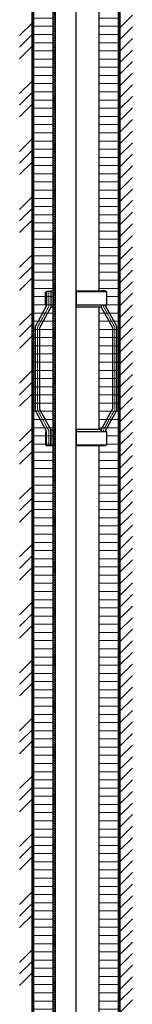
# Model space of a CAD drawing. Header units: millimetres. Extents: x -86317 to 111398, y -49249 to 226810.
# Tile 9 of 68: x 25967 to 26186, y 175047 to 176956. Entities that reach past the tile are written whole.
import ezdxf

# ---------------------------------------------------------------- set-up
doc = ezdxf.new("R2010")
doc.units = ezdxf.units.MM
doc.set_wipeout_variables(frame=1)
doc.linetypes.add('CENTERX2', pattern=[4, 2.5, -0.5, 0.5, -0.5])
for name, color, linetype, lineweight in [('ГТО-2_Металлические_конструкции', 1, 'Continuous', 30), ('ГТО_Линия основная', 7, 'Continuous', 60), ('ГТО_Металлические_конструкции', 1, 'Continuous', 30), ('ГТО_Оси', 1, 'CENTERX2', 15), ('ГТО_Штриховка', 7, 'Continuous', 15)]:
    doc.layers.add(name, color=color, linetype=linetype, lineweight=lineweight)

# ---------------------------------------------------------------- blocks, each defined once
blk = doc.blocks.new('Скоба')
at = {"layer": 'ГТО_Металлические_конструкции', "color": 0}
blk.add_lwpolyline([(4, 0), (-4, 0), (-4, 28.7), (-26, 68.7), (-26, 231.3), (-4, 271.3), (-4, 300), (4, 300), (4, 268.7), (-18, 228.7), (-18, 71.3), (4, 31.3)], close=True, dxfattribs=at)
at = {"layer": 'ГТО_Оси', "color": 0}
blk.add_lwpolyline([(0, 300), (0, 270), (-22, 230), (-22, 70), (0, 30), (0, 0)], dxfattribs=at)
blk = doc.blocks.new('Рядовое звено 3 м')
at = {"layer": 'ГТО_Металлические_конструкции', "color": 0}
for points in [[(-57, 1622.7), (-59.5, 1622.7), (-59.5, 1647.7), (-57, 1647.7)], [(-57, 1376.4), (-59.5, 1376.4), (-59.5, 1351.4), (-57, 1351.4)]]:
    blk.add_lwpolyline(points, close=True, dxfattribs=at)
at = {"color": 0}
blk.add_wipeout([(-44.2, 0), (44.2, 0), (44.2, 3000), (-44.2, 3000)], dxfattribs=at).dxf.layer = 'ГТО_Металлические_конструкции'
at = {"layer": 'ГТО_Металлические_конструкции', "color": 0}
for p, q in [((-48.8, 2964.5), (-44.2, 2964.5)), ((-44.2, 2964.5), (-40.2, 2964.5))]:
    blk.add_line(p, q, dxfattribs=at)
for points in [[(-44, 1649.6), (-49, 1649.6), (-49, 1618.2), (-44, 1618.2)], [(-44, 1349.6), (-49, 1349.6), (-49, 1380.9), (-44, 1380.9)], [(0.2, 1350.1), (49.2, 1350.1), (49.2, 1381.4), (0.2, 1381.4)]]:
    blk.add_lwpolyline(points, close=True, dxfattribs=at)
blk.add_blockref('Скоба', (-53, 1349.6), dxfattribs=at)
at = {"layer": 'ГТО_Металлические_конструкции', "color": 0, "xscale": -1}
blk.add_blockref('Скоба', (53.2, 1350.1), dxfattribs=at)
at = {"color": 0}
for points in [[(-44.5, 3035.5), (0, 3035.5), (0, 3000), (-44.5, 3000)], [(0, 0), (-44.2, 0), (-44.2, 120.6), (0, 120.6)]]:
    blk.add_wipeout(points, dxfattribs=at)
at = {"layer": 'ГТО_Металлические_конструкции'}
h = blk.add_hatch(dxfattribs=at)
h.set_pattern_fill('ANSI31', color=0, scale=20)
h.set_pattern_definition([(45, (-45263.454, -6617.76), (-44.90128, 44.90128), [])])
h.paths.add_polyline_path([(-44.2, 3035.5), (-48.8, 3035.5), (-48.8, 2964.5), (-44.2, 2964.5)])
h.paths.add_polyline_path([(-42.8, 3034), (-44.2, 3035.5), (-44.2, 2964.5), (-42.8, 2966)])
h.paths.add_polyline_path([(44.2, 3035.5), (42.8, 3034), (42.8, 2966), (44.2, 2964.5)])
h.paths.add_polyline_path([(48.8, 3035.5), (44.2, 3035.5), (44.2, 2964.5), (48.8, 2964.5)])
at = {"layer": 'ГТО_Штриховка'}
h = blk.add_hatch(dxfattribs=at)
h.set_pattern_fill('ANSI31', color=0, angle=90)
h.set_pattern_definition([(135, (-28541.0224, -196007.505), (-2.24506403, -2.24506403), [])])
h.paths.add_polyline_path([(-44.2, 3035.5), (-48.8, 3035.5), (-48.8, 2964.5), (-44.2, 2964.5)])
h.paths.add_polyline_path([(-44.2, 3034), (-44.2, 3035.5), (-44.2, 2964.5), (-44.2, 2966)], flags=17)
h = blk.add_hatch(dxfattribs=at)
h.set_pattern_fill('ANSI31', color=0, angle=90)
h.paths.add_polyline_path([(-40.2, 3035.5), (-44.2, 3035.5), (-44.2, 0), (-40.2, 0)])
at = {"color": 0}
for points in [[(-42.8, 3035.5), (-42.8, 2964.5), (-44.2, 2964.5)], [(-42.8, 0), (-42.8, 35.5), (-44.2, 35.5)]]:
    blk.add_lwpolyline(points, dxfattribs=at)
at = {"layer": 'ГТО_Металлические_конструкции', "color": 0}
for p, q in [((-48.8, 2964.5), (-48.8, 3035.5)), ((-40.2, 3035.5), (-48.8, 3035.5)), ((-44.2, 2964.5), (-44.2, 3035.5)), ((-40.2, 3000), (-40.2, 3035.5)), ((40.2, 3000), (-40.2, 3000)), ((-40.2, 3000), (-40.2, 0)), ((-44.2, 35.5), (-40.2, 35.5))]:
    blk.add_line(p, q, dxfattribs=at)
blk.add_lwpolyline([(-44.2, 3000), (44.2, 3000), (44.2, 35.5), (0, 35.5), (0, 0), (-44.2, 0)], close=True, dxfattribs=at)
at = {"layer": 'ГТО_Оси', "color": 0, "ltscale": 5}
blk.add_lwpolyline([(0, 3000), (0, -2)], dxfattribs=at)
at = {"color": 0}
for points in [[(0, 3035.5), (48.8, 3035.5), (48.8, 2964.5), (0, 2964.5)], [(0.2, 1650.1), (49.2, 1650.1), (49.2, 1618.8), (0.2, 1618.8)], [(0.2, 1350.1), (49.2, 1350.1), (49.2, 1381.4), (0.2, 1381.4)]]:
    blk.add_wipeout(points, dxfattribs=at)
at = {"layer": 'ГТО_Металлические_конструкции', "color": 0}
for p, q in [((48.8, 3035.5), (0, 3035.5)), ((48.8, 2964.5), (48.8, 3035.5)), ((48.8, 2964.5), (0, 2964.5))]:
    blk.add_line(p, q, dxfattribs=at)
for points in [[(0.2, 1650.1), (49.2, 1650.1), (49.2, 1618.8), (0.2, 1618.8)], [(0.2, 1350.1), (49.2, 1350.1), (49.2, 1381.4), (0.2, 1381.4)]]:
    blk.add_lwpolyline(points, close=True, dxfattribs=at)
at = {"color": 0}
for points in [[(0.2, 1623.3), (59.7, 1623.3), (59.7, 1648.3), (0.2, 1648.3)], [(0.2, 1351.9), (59.7, 1351.9), (59.7, 1376.9), (0.2, 1376.9)]]:
    blk.add_wipeout(points, dxfattribs=at)
at = {"layer": 'ГТО-2_Металлические_конструкции', "color": 0}
blk.add_lwpolyline([(0, 0), (0, 3035.5)], dxfattribs=at)
at = {"layer": 'ГТО_Металлические_конструкции', "color": 0}
for points in [[(0.2, 1623.3), (59.7, 1623.3), (59.7, 1648.3), (0.2, 1648.3)], [(0.2, 1351.9), (59.7, 1351.9), (59.7, 1376.9), (0.2, 1376.9)]]:
    blk.add_lwpolyline(points, close=True, dxfattribs=at)

msp = doc.modelspace()

# ---------------------------------------------------------------- hatches: boundary and pattern name
at = {"layer": 'ГТО_Штриховка'}
h = msp.add_hatch(dxfattribs=at)
h.set_pattern_fill('ANSI31', color=256, scale=5, angle=135)
h.paths.add_polyline_path([(26160.092, 177477.942), (26120.342, 177477.942), (26120.342, 151779.942), (26160.092, 151779.942)])
h.paths.add_polyline_path([(26133.274, 152130.049), (26125.274, 152130.049), (26125.274, 152161.383), (26147.274, 152201.383), (26147.274, 152358.716), (26125.274, 152398.716), (26125.274, 152430.049), (26133.274, 152430.049), (26133.274, 152401.383), (26155.274, 152361.383), (26155.274, 152198.716), (26133.274, 152158.716)], flags=16)
h.paths.add_polyline_path([(26031.842, 177477.942), (25992.092, 177477.942), (25992.092, 151779.942), (26031.842, 151779.942)])
h.paths.add_polyline_path([(26019.044, 152129.504), (26019.044, 152131.337), (26016.544, 152131.337), (26016.544, 152156.337), (26019.044, 152156.337), (26019.044, 152158.171), (25997.044, 152198.171), (25997.044, 152360.837), (26019.044, 152400.837), (26019.044, 152402.671), (26016.544, 152402.671), (26016.544, 152427.671), (26019.044, 152427.671), (26019.044, 152429.504), (26027.044, 152429.504), (26027.044, 152398.171), (26005.044, 152358.171), (26005.044, 152200.837), (26027.044, 152160.837), (26027.044, 152129.504)], flags=16)

# ---------------------------------------------------------------- next in the draw order: block references
at = {"layer": 'ГТО_Металлические_конструкции', "color": 0}
msp.add_blockref('Рядовое звено 3 м', (26076.092, 174779.942), dxfattribs=at)

# ---------------------------------------------------------------- next in the draw order: linework, layer by layer
at = {"layer": 'ГТО_Линия основная', "color": 0}
msp.add_lwpolyline([(25992.092, 177477.942), (25992.092, 177477.942), (25992.092, 147774.942), (26160.092, 147774.942), (26160.092, 177477.942), (26160.092, 177477.942)], dxfattribs=at)
at = {"layer": 'ГТО_Штриховка', "linetype": 'Continuous'}
for p, q in [((26160.592, 176939.092), (26185.592, 176964.092)), ((25966.592, 176924.697), (25991.592, 176949.697)), ((26160.592, 176916.641), (26185.592, 176941.641)), ((25966.592, 176902.247), (25991.592, 176927.247)), ((26160.592, 176894.191), (26185.592, 176919.191)), ((25966.592, 176879.796), (25991.592, 176904.796)), ((26160.592, 176871.74), (26185.592, 176896.74)), ((26160.592, 176849.29), (26185.592, 176874.29)), ((26160.592, 176826.839), (26185.592, 176851.839)), ((25966.592, 176812.444), (25991.592, 176837.444)), ((26160.592, 176804.388), (26185.592, 176829.388)), ((25966.592, 176789.993), (25991.592, 176814.993)), ((26160.592, 176781.938), (26185.592, 176806.938)), ((25966.592, 176767.543), (25991.592, 176792.543)), ((26160.592, 176759.487), (26185.592, 176784.487)), ((26160.592, 176737.036), (26185.592, 176762.036)), ((26160.592, 176714.586), (26185.592, 176739.586)), ((25966.592, 176700.191), (25991.592, 176725.191)), ((26160.592, 176692.135), (26185.592, 176717.135)), ((25966.592, 176677.74), (25991.592, 176702.74)), ((26160.592, 176669.684), (26185.592, 176694.684)), ((25966.592, 176655.29), (25991.592, 176680.29)), ((26160.592, 176647.234), (26185.592, 176672.234)), ((26160.592, 176624.783), (26185.592, 176649.783)), ((26160.592, 176602.333), (26185.592, 176627.333)), ((25966.592, 176587.938), (25991.592, 176612.938)), ((26160.592, 176579.882), (26185.592, 176604.882)), ((25966.592, 176565.487), (25991.592, 176590.487)), ((26160.592, 176557.431), (26185.592, 176582.431)), ((25966.592, 176543.036), (25991.592, 176568.036)), ((26160.592, 176534.981), (26185.592, 176559.981)), ((26160.592, 176512.53), (26185.592, 176537.53)), ((25966.592, 176475.684), (25991.592, 176500.684)), ((26160.592, 176490.079), (26185.592, 176515.079)), ((26160.592, 176467.629), (26185.592, 176492.629)), ((25966.592, 176453.234), (25991.592, 176478.234)), ((26160.592, 176445.178), (26185.592, 176470.178)), ((25966.592, 176430.783), (25991.592, 176455.783)), ((26160.592, 176422.727), (26185.592, 176447.727)), ((26160.592, 176400.277), (26185.592, 176425.277)), ((25966.592, 176363.431), (25991.592, 176388.431)), ((26160.592, 176377.826), (26185.592, 176402.826)), ((25966.592, 176340.981), (25991.592, 176365.981)), ((26160.592, 176355.375), (26185.592, 176380.375)), ((26160.592, 176332.925), (26185.592, 176357.925)), ((25966.592, 176318.53), (25991.592, 176343.53)), ((26160.592, 176310.474), (26185.592, 176335.474)), ((26160.592, 176288.024), (26185.592, 176313.024)), ((26160.592, 176265.573), (26185.592, 176290.573)), ((25966.592, 176251.178), (25991.592, 176276.178)), ((25966.592, 176228.727), (25991.592, 176253.727)), ((26160.592, 176243.122), (26185.592, 176268.122)), ((26160.592, 176220.672), (26185.592, 176245.672)), ((25966.592, 176206.277), (25991.592, 176231.277)), ((26160.592, 176198.221), (26185.592, 176223.221)), ((26160.592, 176175.77), (26185.592, 176200.77)), ((26160.592, 176153.32), (26185.592, 176178.32)), ((25966.592, 176138.925), (25991.592, 176163.925)), ((26160.592, 176130.869), (26185.592, 176155.869)), ((25966.592, 176116.474), (25991.592, 176141.474)), ((25966.592, 176094.024), (25991.592, 176119.024)), ((26160.592, 176108.418), (26185.592, 176133.418)), ((26160.592, 176085.968), (26185.592, 176110.968)), ((26160.592, 176063.517), (26185.592, 176088.517)), ((26160.592, 176041.067), (26185.592, 176066.067)), ((25966.592, 176026.672), (25991.592, 176051.672)), ((26160.592, 176018.616), (26185.592, 176043.616)), ((25966.592, 176004.221), (25991.592, 176029.221)), ((25966.592, 175981.77), (25991.592, 176006.77)), ((26160.592, 175996.165), (26185.592, 176021.165)), ((26160.592, 175973.715), (26185.592, 175998.715)), ((26160.592, 175951.264), (26185.592, 175976.264)), ((26160.592, 175928.813), (26185.592, 175953.813)), ((25966.592, 175914.418), (25991.592, 175939.418)), ((26160.592, 175906.363), (26185.592, 175931.363)), ((25966.592, 175891.968), (25991.592, 175916.968)), ((26160.592, 175883.912), (26185.592, 175908.912)), ((25966.592, 175869.517), (25991.592, 175894.517)), ((26160.592, 175861.461), (26185.592, 175886.461)), ((26160.592, 175839.011), (26185.592, 175864.011)), ((26160.592, 175816.56), (26185.592, 175841.56)), ((25966.592, 175802.165), (25991.592, 175827.165)), ((26160.592, 175794.109), (26185.592, 175819.109)), ((25966.592, 175779.715), (25991.592, 175804.715)), ((26160.592, 175771.659), (26185.592, 175796.659)), ((25966.592, 175757.264), (25991.592, 175782.264)), ((26160.592, 175749.208), (26185.592, 175774.208)), ((26160.592, 175726.758), (26185.592, 175751.758)), ((26160.592, 175704.307), (26185.592, 175729.307)), ((25966.592, 175689.912), (25991.592, 175714.912)), ((26160.592, 175681.856), (26185.592, 175706.856)), ((25966.592, 175667.461), (25991.592, 175692.461)), ((26160.592, 175659.406), (26185.592, 175684.406)), ((25966.592, 175645.011), (25991.592, 175670.011)), ((26160.592, 175636.955), (26185.592, 175661.955)), ((26160.592, 175614.504), (26185.592, 175639.504)), ((25966.592, 175577.659), (25991.592, 175602.659)), ((26160.592, 175592.054), (26185.592, 175617.054)), ((26160.592, 175569.603), (26185.592, 175594.603)), ((25966.592, 175555.208), (25991.592, 175580.208)), ((26160.592, 175547.152), (26185.592, 175572.152)), ((25966.592, 175532.758), (25991.592, 175557.758)), ((26160.592, 175524.702), (26185.592, 175549.702)), ((26160.592, 175502.251), (26185.592, 175527.251)), ((25966.592, 175465.406), (25991.592, 175490.406)), ((26160.592, 175479.8), (26185.592, 175504.8)), ((26160.592, 175457.35), (26185.592, 175482.35)), ((25966.592, 175442.955), (25991.592, 175467.955)), ((26160.592, 175434.899), (26185.592, 175459.899)), ((25966.592, 175420.504), (25991.592, 175445.504)), ((26160.592, 175412.449), (26185.592, 175437.449)), ((26160.592, 175389.998), (26185.592, 175414.998)), ((26160.592, 175367.547), (26185.592, 175392.547)), ((25966.592, 175353.152), (25991.592, 175378.152)), ((25966.592, 175330.702), (25991.592, 175355.702)), ((26160.592, 175345.097), (26185.592, 175370.097)), ((26160.592, 175322.646), (26185.592, 175347.646)), ((25966.592, 175308.251), (25991.592, 175333.251)), ((26160.592, 175300.195), (26185.592, 175325.195)), ((26160.592, 175277.745), (26185.592, 175302.745)), ((26160.592, 175255.294), (26185.592, 175280.294)), ((25966.592, 175240.899), (25991.592, 175265.899)), ((25966.592, 175218.449), (25991.592, 175243.449)), ((26160.592, 175232.843), (26185.592, 175257.843)), ((25966.592, 175195.998), (25991.592, 175220.998)), ((26160.592, 175210.393), (26185.592, 175235.393)), ((26160.592, 175187.942), (26185.592, 175212.942)), ((26160.592, 175165.492), (26185.592, 175190.492)), ((26160.592, 175143.041), (26185.592, 175168.041)), ((25966.592, 175128.646), (25991.592, 175153.646)), ((26160.592, 175120.59), (26185.592, 175145.59)), ((25966.592, 175106.195), (25991.592, 175131.195)), ((25966.592, 175083.745), (25991.592, 175108.745)), ((26160.592, 175098.14), (26185.592, 175123.14)), ((26160.592, 175075.689), (26185.592, 175100.689)), ((26160.592, 175053.238), (26185.592, 175078.238)), ((26160.592, 175030.788), (26185.592, 175055.788))]:
    msp.add_line(p, q, dxfattribs=at)

doc.saveas('drawing.dxf')
